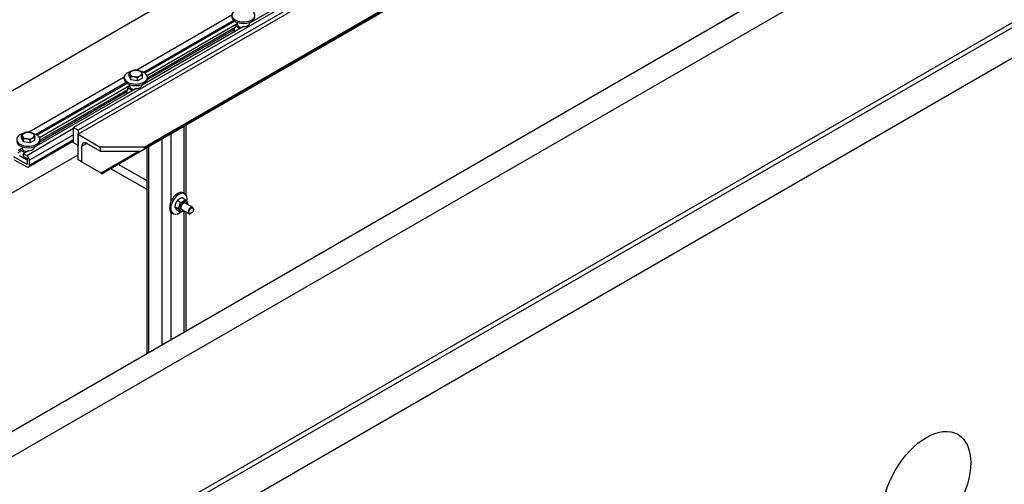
# Model space of a CAD drawing. Header units: millimetres. Extents: x 2241524 to 2686701, y -1965833 to -1461615.
# Tile 97 of 143: x 2341597 to 2341772, y -1954190 to -1954107. Entities that reach past the tile are written whole.
import ezdxf

# ---------------------------------------------------------------- set-up
doc = ezdxf.new("R2010")
doc.units = ezdxf.units.MM
doc.header["$LTSCALE"] = 100
doc.layers.add('CA_PODLAHA OBRYS', color=12, linetype='Continuous', lineweight=25)

msp = doc.modelspace()

# ---------------------------------------------------------------- linework, layer by layer
at = {"layer": 'CA_PODLAHA OBRYS'}
for p, q in [((2339311.15777, -1955529.14356), (2343184.17569, -1953293.05561)), ((2339311.94344, -1955529.59717), (2343184.17569, -1953293.96283)), ((2343188.54574, -1953296.8831), (2339320.58586, -1955530.05077)), ((2341587.92375, -1954124.24779), (2341953.65509, -1953913.0927)), ((2341956.79779, -1953924.16076), (2341606.77993, -1954126.24367)), ((2341957.58346, -1953924.61437), (2341607.5656, -1954126.69728)), ((2341957.58346, -1953925.34015), (2341607.5656, -1954127.42305)), ((2341961.51183, -1953932.5512), (2341619.07458, -1954130.25744)), ((2341961.51183, -1953932.14429), (2341619.35072, -1954129.6911)), ((2341961.51183, -1953932.32573), (2341619.35072, -1954129.87254)), ((2342017.01971, -1953941.51132), (2341269.05787, -1954373.34729)), ((2341269.05787, -1954368.81119), (2342007.59162, -1953942.41853)), ((2341656.03662, -1954097.28365), (2341638.01556, -1954107.68812)), ((2341617.85722, -1954116.03787), (2341634.86045, -1954106.22106)), ((2341635.20924, -1954107.24576), (2341619.23352, -1954116.46935)), ((2341636.94474, -1954108.30636), (2341618.92368, -1954118.71082)), ((2341635.3806, -1954107.3723), (2341619.42077, -1954116.58671)), ((2341635.81121, -1954107.82677), (2341619.81994, -1954117.05934)), ((2341635.16973, -1954108.94559), (2341619.84791, -1954117.79165)), ((2341635.4374, -1954108.49621), (2341619.87421, -1954117.48162)), ((2341635.16973, -1954108.65074), (2341635.16973, -1954108.96116)), ((2341635.2999, -1954108.57559), (2341635.2999, -1954109.1426)), ((2341635.4374, -1954108.54157), (2341635.39811, -1954108.51889)), ((2341635.81121, -1954107.9175), (2341635.4374, -1954108.13332)), ((2341635.4374, -1954108.13332), (2341636.34092, -1954108.65497)), ((2341635.4374, -1954108.13332), (2341635.4374, -1954108.54157)), ((2341635.80498, -1954107.58022), (2341635.80498, -1954107.66837)), ((2341635.81121, -1954107.73605), (2341635.81121, -1954107.9175)), ((2341636.79331, -1954108.39379), (2341636.79331, -1954108.30306)), ((2341638.01609, -1954107.58022), (2341638.01609, -1954107.66837)), ((2341638.2414, -1954107.48416), (2341638.30511, -1954107.52095)), ((2341635.2999, -1954109.1426), (2341635.39811, -1954109.1993)), ((2341598.76534, -1954127.06058), (2341615.76856, -1954117.24376)), ((2341615.7631, -1954117.60241), (2341615.7631, -1954117.33025)), ((2341616.64133, -1954117.09367), (2341616.64133, -1954116.54467)), ((2341616.9568, -1954117.7734), (2341616.64133, -1954117.09367)), ((2341616.9568, -1954117.7734), (2341616.9568, -1954117.2244)), ((2341618.13411, -1954117.95553), (2341616.9568, -1954117.7734)), ((2341618.13411, -1954117.95553), (2341618.13411, -1954117.40653)), ((2341618.99597, -1954117.45794), (2341618.13411, -1954117.95553)), ((2341618.99597, -1954117.45794), (2341618.99597, -1954116.90893)), ((2341619.87421, -1954117.60241), (2341619.87421, -1954117.33025)), ((2341617.85285, -1954119.32906), (2341599.8318, -1954129.73352)), ((2341616.11735, -1954118.26847), (2341600.14164, -1954127.49205)), ((2341616.28871, -1954118.395), (2341600.32888, -1954127.60941)), ((2341616.71933, -1954118.84948), (2341600.72805, -1954128.08205)), ((2341616.34551, -1954119.51891), (2341600.78233, -1954128.50432)), ((2341616.34551, -1954119.56427), (2341616.30623, -1954119.54159)), ((2341616.71933, -1954118.9402), (2341616.34551, -1954119.15602)), ((2341616.34551, -1954119.15602), (2341617.24904, -1954119.67767)), ((2341616.34551, -1954119.15602), (2341616.34551, -1954119.56427)), ((2341616.7131, -1954118.60292), (2341616.7131, -1954118.69107)), ((2341616.71933, -1954118.75876), (2341616.71933, -1954118.9402)), ((2341617.70142, -1954119.41649), (2341617.70142, -1954119.32577)), ((2341618.92421, -1954118.60292), (2341618.92421, -1954118.69107)), ((2341619.14951, -1954118.50687), (2341619.21322, -1954118.54365)), ((2341616.07785, -1954119.96829), (2341600.75602, -1954128.81435)), ((2341616.07785, -1954119.67345), (2341616.07785, -1954119.98386)), ((2341616.20802, -1954119.59829), (2341616.20802, -1954120.1653)), ((2341616.20802, -1954120.1653), (2341616.30623, -1954120.222)), ((2341606.77993, -1954126.42511), (2341598.45178, -1954131.23337)), ((2341606.77993, -1954128.96532), (2341606.77993, -1954126.24367)), ((2341606.77993, -1954126.24367), (2341607.5656, -1954126.69728)), ((2341626.42179, -1954137.932), (2341626.42179, -1954126.01553)), ((2341626.74722, -1954138.20908), (2341626.74722, -1954125.82764)), ((2341597.54945, -1954128.11638), (2341597.54945, -1954127.56737)), ((2341597.86491, -1954128.7961), (2341597.54945, -1954128.11638)), ((2341597.86491, -1954128.7961), (2341597.86491, -1954128.2471)), ((2341606.77993, -1954127.51377), (2341598.92319, -1954132.04987)), ((2341599.90409, -1954128.48064), (2341599.90409, -1954127.93164)), ((2341607.5656, -1954126.69728), (2341607.5656, -1954129.41893)), ((2341607.5656, -1954127.42305), (2341611.49398, -1954129.6911)), ((2341607.5656, -1954131.95914), (2341607.5656, -1954127.42305)), ((2341622.49341, -1954164.75509), (2341622.49341, -1954128.28357)), ((2341624.06476, -1954139.3232), (2341624.06476, -1954127.37635)), ((2341597.62745, -1954129.87218), (2341596.86079, -1954130.31481)), ((2341597.62745, -1954129.9629), (2341597.25363, -1954130.17873)), ((2341597.62121, -1954129.62562), (2341597.62121, -1954129.71378)), ((2341597.62745, -1954129.78146), (2341597.62745, -1954129.9629)), ((2341599.04223, -1954128.97823), (2341597.86491, -1954128.7961)), ((2341606.77993, -1954128.64646), (2341598.78512, -1954133.26227)), ((2341606.77993, -1954128.42099), (2341598.92319, -1954132.95708)), ((2341599.04223, -1954128.97823), (2341599.04223, -1954128.42923)), ((2341599.90409, -1954128.48064), (2341599.04223, -1954128.97823)), ((2341599.83233, -1954129.62562), (2341599.83233, -1954129.71378)), ((2341600.05763, -1954129.52957), (2341600.12134, -1954129.56635)), ((2341600.78233, -1954128.62512), (2341600.78233, -1954128.35295)), ((2341607.5656, -1954129.41893), (2341606.77993, -1954128.96532)), ((2341609.13695, -1954129.05604), (2341608.19414, -1954129.60038)), ((2341608.19414, -1954129.60038), (2341608.19414, -1954132.32203)), ((2341611.49398, -1954130.41687), (2341609.13695, -1954129.05604)), ((2341619.35072, -1954129.6911), (2341611.49398, -1954129.6911)), ((2341611.49398, -1954129.6911), (2341611.49398, -1954130.41687)), ((2341619.35072, -1954129.87254), (2341619.35072, -1954129.6911)), ((2341619.81095, -1954166.30381), (2341619.81095, -1954129.83229)), ((2341620.13639, -1954166.11592), (2341620.13639, -1954129.6444)), ((2341595.78049, -1954137.85606), (2341607.5656, -1954131.05192)), ((2341598.53035, -1954132.821), (2341596.17333, -1954131.46017)), ((2341597.25363, -1954130.54161), (2341596.86079, -1954130.76842)), ((2341597.11614, -1954131.18801), (2341598.37322, -1954131.91378)), ((2341597.25363, -1954130.58698), (2341597.21435, -1954130.56429)), ((2341597.25363, -1954130.17873), (2341598.15716, -1954130.70038)), ((2341597.25363, -1954130.17873), (2341597.25363, -1954130.58698)), ((2341598.76097, -1954130.35177), (2341597.84289, -1954130.88182)), ((2341597.84289, -1954130.88182), (2341597.84289, -1954131.33543)), ((2341598.45178, -1954131.23337), (2341597.84289, -1954130.88182)), ((2341597.84289, -1954131.33543), (2341598.53035, -1954131.73234)), ((2341598.37322, -1954131.91378), (2341598.37322, -1954131.64162)), ((2341598.53035, -1954131.73234), (2341598.53035, -1954132.821)), ((2341598.60954, -1954130.43919), (2341598.60954, -1954130.34847)), ((2341611.49398, -1954130.41687), (2341618.40791, -1954130.41687)), ((2341618.40791, -1954130.41687), (2341611.65111, -1954134.31791)), ((2341619.07458, -1954130.25744), (2341611.84637, -1954134.43065)), ((2341596.2519, -1954131.95914), (2341598.45178, -1954133.22925)), ((2341598.4125, -1954131.93646), (2341598.37322, -1954131.91378)), ((2341598.92319, -1954132.95708), (2341598.92319, -1954132.04987)), ((2341608.19414, -1954132.32203), (2341607.5656, -1954131.95914)), ((2341611.65111, -1954134.31791), (2341608.19414, -1954132.32203)), ((2341619.81095, -1954137.25859), (2341613.37959, -1954133.54544)), ((2341619.81095, -1954135.71899), (2341614.71293, -1954132.77564)), ((2341611.65111, -1954134.31791), (2341611.84637, -1954134.43065)), ((2341626.58809, -1954139.04212), (2341626.01739, -1954138.71263)), ((2341626.27105, -1954137.84498), (2341626.50675, -1954137.98106)), ((2341625.2953, -1954140.65037), (2341624.72461, -1954140.32087)), ((2341625.72623, -1954139.53971), (2341625.15554, -1954139.21022)), ((2341627.89435, -1954140.38594), (2341626.59797, -1954139.63748)), ((2341624.06476, -1954163.84787), (2341624.06476, -1954141.28791)), ((2341624.2155, -1954141.4053), (2341624.4512, -1954141.54139)), ((2341625.72623, -1954141.26343), (2341625.15554, -1954140.93394)), ((2341627.22768, -1954141.54064), (2341625.93131, -1954140.79218)), ((2341626.42179, -1954162.48704), (2341626.42179, -1954141.07535)), ((2341626.74722, -1954162.29915), (2341626.74722, -1954141.26324)), ((2341627.63958, -1954141.46226), (2341627.56101, -1954141.50762)), ((2341628.03242, -1954140.78184), (2341628.03242, -1954140.69112))]:
    msp.add_line(p, q, dxfattribs=at)
for centre, major_axis, ratio, start_param, end_param in [((2341636.91054, -1954106.30754), (2.05556, 0), 0.577350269, 1.950577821, 7.408941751), ((2341636.91054, -1954106.57971), (2.05556, 0), 0.577350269, 3.141592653, 6.283185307), ((2341635.61417, -1954108.96116), (0.44444, 0), 0.577350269, 3.141592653, 3.926990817), ((2341636.91054, -1954107.66837), (-1.10556, 0), 0.577350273, 0, 0.106236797), ((2341636.91054, -1954107.84981), (-1.10556, 0), 0.577350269, 0.106236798, 1.341215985), ((2341636.91054, -1954107.66837), (1.10556, 0), 0.577350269, 4.606152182, 6.283185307), ((2341617.81865, -1954116.64982), (1.05556, 0), 0.57735027, 1.308996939, 2.356194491), ((2341617.81865, -1954116.64982), (-1.05556, 0), 0.577350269, 3.403392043, 4.450589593), ((2341617.81865, -1954117.33025), (2.05556, 0), 0.57735027, 1.950577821, 7.40894175), ((2341617.81865, -1954117.60241), (2.05556, 0), 0.577350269, 3.141592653, 6.283185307), ((2341617.81865, -1954116.64982), (1.05556, 0), 0.577350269, 2.35619449, 3.403392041), ((2341617.81865, -1954116.64982), (-1.05556, 0), 0.577350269, 0.261799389, 1.30899694), ((2341617.81865, -1954116.64982), (-1.05556, 0), 0.57735027, 1.308996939, 2.356194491), ((2341617.81865, -1954116.64982), (1.05556, 0), 0.577350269, -0.785398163, 0.261799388), ((2341617.81865, -1954118.69107), (-1.10556, 0), 0.577350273, 0, 0.106236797), ((2341617.81865, -1954118.87252), (-1.10556, 0), 0.577350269, 0.106236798, 1.341215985), ((2341617.81865, -1954118.69107), (1.10556, 0), 0.577350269, 4.606152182, 6.283185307), ((2341616.52229, -1954119.98386), (0.44444, 0), 0.577350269, 3.141592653, 3.926990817), ((2341598.72677, -1954128.35295), (2.05556, 0), 0.577350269, 1.950577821, 7.408941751), ((2341598.72677, -1954127.67253), (1.05556, 0), 0.577350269, 2.35619449, 3.403392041), ((2341598.72677, -1954127.67253), (-1.05556, 0), 0.577350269, 0.261799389, 1.30899694), ((2341598.72677, -1954127.67253), (1.05556, 0), 0.57735027, 1.308996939, 2.356194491), ((2341598.72677, -1954127.67253), (-1.05556, 0), 0.57735027, 1.308996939, 2.356194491), ((2341598.72677, -1954127.67253), (-1.05556, 0), 0.577350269, 3.403392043, 4.450589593), ((2341598.72677, -1954127.67253), (1.05556, 0), 0.577350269, -0.785398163, 0.261799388), ((2341598.72677, -1954128.62512), (-2.05556, 0), 0.577350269, 0, 3.141592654), ((2341598.72677, -1954129.71378), (1.10556, 0), 0.577350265, 3.141592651, 3.24782945), ((2341598.72677, -1954129.89522), (-1.10556, 0), 0.577350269, 0.106236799, 1.341215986), ((2341598.72677, -1954129.71378), (1.10556, 0), 0.577350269, 4.606152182, 6.283185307), ((2341609.13695, -1954130.14471), (-0.66667, 1.1547), 0.577350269, -0.785398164, 0.785398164), ((2341618.40791, -1954129.87254), (-0.94281, 0), 0.577350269, 1.570796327, 3.141592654), ((2341598.45178, -1954131.7777), (-0.33333, 0.57735), 0.577350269, 3.926990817, 5.497787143), ((2341598.68749, -1954131.73234), (0.44444, 0), 0.57735027, 3.92699081, 4.351021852), ((2341598.68749, -1954131.7777), (0.38889, 0), 0.577350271, 3.926990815, 4.296436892), ((2341598.45178, -1954132.68492), (-0.33333, 0.57735), 0.577350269, 2.35619449, 3.926990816), ((2341625.24327, -1954139.62514), (1.02778, 1.78016), 0.577350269, 0, 3.141592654), ((2341625.47898, -1954139.76122), (1.02778, 1.78016), 0.577350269, -1.055729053, 4.111411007), ((2341626.26465, -1954140.21483), (0.47778, 0.82754), 0.577350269, -0.798650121, 3.940242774), ((2341626.26465, -1954140.21483), (0.33335, 0.57737), 0.577350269, -0.008471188, 3.15006368), ((2341627.56101, -1954140.96329), (0.33333, 0.57735), 0.577350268, -0.785398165, 3.926990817)]:
    msp.add_ellipse(centre, major_axis=major_axis, ratio=ratio, start_param=start_param, end_param=end_param, dxfattribs=at)
for centre, major_axis in [((2341627.63958, -1954141.00865), (0.27778, 0.48113)), ((2341758.14007, -1954190.31597), (5.55556, 9.6225))]:
    msp.add_ellipse(centre, major_axis=major_axis, ratio=0.577350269, dxfattribs=at)
msp.add_open_spline([(2343254.66193, -1953740.87297), (2343254.66229, -1953745.31058), (2343254.07348, -1953749.77058), (2343249.62209, -1953767.0914), (2343241.64408, -1953780.592), (2343207.56415, -1953819.24915), (2343173.39735, -1953846.22678), (2343104.56531, -1953892.26587), (2343083.04902, -1953905.93933), (2342994.33539, -1953960.89716), (2342912.24411, -1954008.17999), (2342786.35272, -1954081.39956), (2342747.81766, -1954103.91279), (2342636.0254, -1954170.42159), (2342566.19179, -1954213.41577), (2342464.95141, -1954280.0778), (2342433.40289, -1954301.51972), (2342374.14426, -1954343.1636), (2342347.37581, -1954362.54564), (2342294.21273, -1954401.95403), (2342268.85096, -1954421.18477), (2342204.17975, -1954470.61107), (2342165.04518, -1954500.8796), (2342082.7661, -1954563.26115), (2342044.79058, -1954591.54212), (2341954.6114, -1954656.81733), (2341904.24832, -1954691.99725), (2341774.00562, -1954779.7121), (2341694.54615, -1954830.39854), (2341482.21426, -1954960.13506), (2341346.26044, -1955037.84254), (2341121.79864, -1955161.88903), (2341032.95188, -1955209.91181), (2340857.14551, -1955303.96866), (2340769.56211, -1955350.39021), (2340679.45278, -1955398.21163)], degree=3, knots=[34.314165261, 34.314165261, 34.314165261, 34.314165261, 55.644998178, 55.644998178, 116.35404601, 116.35404601, 215.116550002, 215.116550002, 256.18861802, 256.18861802, 388.553161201, 388.553161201, 449.661412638, 449.661412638, 563.447918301, 563.447918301, 617.297262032, 617.297262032, 665.142131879, 665.142131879, 711.169632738, 711.169632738, 782.510167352, 782.510167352, 847.641816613, 847.641816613, 929.767257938, 929.767257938, 1052.452364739, 1052.452364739, 1246.51843097, 1246.51843097, 1372.097643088, 1372.097643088, 1491.456414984, 1491.456414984, 1491.456414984, 1491.456414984], dxfattribs=at)
for points, weights in [([(2341617.07226, -1954116.21889), (2341617.27226, -1954116.10343), (2341617.50319, -1954116.04708)], [1, 1.0379548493, 1]), ([(2341617.50319, -1954116.04708), (2341617.81865, -1954116.0189), (2341618.09185, -1954116.06116)], [1, 1.0379548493, 1]), ([(2341618.09185, -1954116.06116), (2341618.36505, -1954116.10343), (2341618.68051, -1954116.22921)], [1, 1.0379548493, 1]), ([(2341616.64133, -1954116.54467), (2341616.87227, -1954116.33436), (2341617.07226, -1954116.21889)], [1, 1.0379548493, 1]), ([(2341616.79906, -1954116.80755), (2341616.72586, -1954116.64982), (2341616.64133, -1954116.54467)], [1, 1.0379548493, 1]), ([(2341616.9568, -1954117.2244), (2341616.87227, -1954116.96529), (2341616.79906, -1954116.80755)], [1, 1.0379548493, 1]), ([(2341617.54545, -1954117.23848), (2341617.27226, -1954117.19622), (2341616.9568, -1954117.2244)], [1, 1.0379548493, 1]), ([(2341618.13411, -1954117.40653), (2341617.81865, -1954117.28075), (2341617.54545, -1954117.23848)], [1, 1.0379548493, 1]), ([(2341618.56504, -1954117.08075), (2341618.36505, -1954117.19622), (2341618.13411, -1954117.40653)], [1, 1.0379548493, 1]), ([(2341618.99597, -1954116.90893), (2341618.76504, -1954116.96529), (2341618.56504, -1954117.08075)], [1, 1.0379548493, 1]), ([(2341618.68051, -1954116.22921), (2341618.76504, -1954116.33436), (2341618.83824, -1954116.49209)], [1, 1.0379548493, 1]), ([(2341618.83824, -1954116.49209), (2341618.91144, -1954116.64982), (2341618.99597, -1954116.90893)], [1, 1.0379548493, 1]), ([(2341597.54945, -1954127.56737), (2341597.78038, -1954127.35707), (2341597.98038, -1954127.2416)], [1, 1.0379548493, 1]), ([(2341597.70718, -1954127.83026), (2341597.63398, -1954127.67253), (2341597.54945, -1954127.56737)], [1, 1.0379548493, 1]), ([(2341597.86491, -1954128.2471), (2341597.78038, -1954127.98799), (2341597.70718, -1954127.83026)], [1, 1.0379548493, 1]), ([(2341598.45357, -1954128.26119), (2341598.18037, -1954128.21892), (2341597.86491, -1954128.2471)], [1, 1.0379548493, 1]), ([(2341597.98038, -1954127.2416), (2341598.18037, -1954127.12613), (2341598.41131, -1954127.06978)], [1, 1.0379548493, 1]), ([(2341598.41131, -1954127.06978), (2341598.72677, -1954127.0416), (2341598.99997, -1954127.08387)], [1, 1.0379548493, 1]), ([(2341599.04223, -1954128.42923), (2341598.72677, -1954128.30345), (2341598.45357, -1954128.26119)], [1, 1.0379548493, 1]), ([(2341598.99997, -1954127.08387), (2341599.27317, -1954127.12613), (2341599.58863, -1954127.25191)], [1, 1.0379548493, 1]), ([(2341599.47316, -1954128.10346), (2341599.27317, -1954128.21892), (2341599.04223, -1954128.42923)], [1, 1.0379548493, 1]), ([(2341599.90409, -1954127.93164), (2341599.67315, -1954127.98799), (2341599.47316, -1954128.10346)], [1, 1.0379548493, 1]), ([(2341599.58863, -1954127.25191), (2341599.67315, -1954127.35707), (2341599.74636, -1954127.5148)], [1, 1.0379548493, 1]), ([(2341599.74636, -1954127.5148), (2341599.81956, -1954127.67253), (2341599.90409, -1954127.93164)], [1, 1.0379548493, 1]), ([(2341626.01739, -1954138.71263), (2341625.46207, -1954138.8896), (2341625.15554, -1954139.21022)], [1, 1.15470053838, 1]), ([(2341625.15554, -1954139.21022), (2341624.81567, -1954139.69373), (2341624.72461, -1954140.32087)], [1, 1.15470053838, 1]), ([(2341624.72461, -1954140.32087), (2341624.81567, -1954140.55558), (2341625.15554, -1954140.93394)], [1, 1.15470053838, 1]), ([(2341625.2953, -1954140.65037), (2341625.63517, -1954140.16686), (2341625.72623, -1954139.53971)], [1, 1.15470053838, 1]), ([(2341625.72623, -1954139.53971), (2341626.28156, -1954139.36274), (2341626.58809, -1954139.04212)], [1, 1.15470053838, 1]), ([(2341626.58809, -1954139.04212), (2341626.92795, -1954139.42047), (2341627.01902, -1954139.65518)], [1, 1.15470053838, 1]), ([(2341627.01902, -1954139.65518), (2341627.00336, -1954139.76302), (2341626.98326, -1954139.85992)], [1, 1.02358148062, 1.03997376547]), ([(2341625.72623, -1954141.26343), (2341625.63517, -1954141.02872), (2341625.2953, -1954140.65037)], [1, 1.15470053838, 1]), ([(2341626.3011, -1954141.00567), (2341626.07796, -1954141.15134), (2341625.72623, -1954141.26343)], [1.07429482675, 1.09272359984, 1])]:
    msp.add_rational_spline(points, weights, degree=2, dxfattribs=at)

doc.saveas('drawing.dxf')
